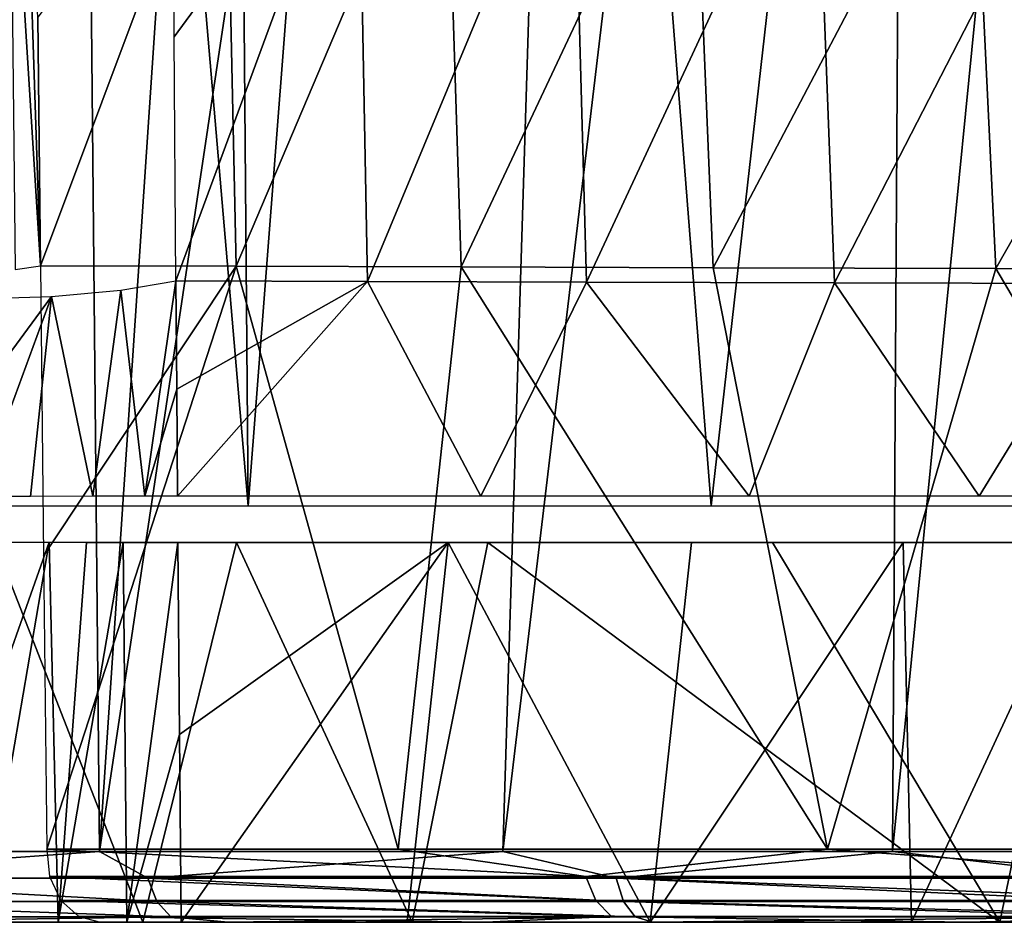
# Model space of a CAD drawing. Header units: millimetres. Extents: x -148 to 148, y -43 to 91.
# Tile 3 of 149: x -131 to -117, y -36 to -22. Entities that reach past the tile are written whole.
import ezdxf

# ---------------------------------------------------------------- set-up
doc = ezdxf.new("R2010")
doc.units = ezdxf.units.MM
doc.header["$LTSCALE"] = 65.185185
for name, color, linetype in [('183', 7, 'CONTINUOUS'), ('185', 7, 'CONTINUOUS'), ('200', 7, 'CONTINUOUS'), ('201', 7, 'CONTINUOUS'), ('211', 7, 'CONTINUOUS'), ('220', 7, 'CONTINUOUS'), ('221', 7, 'CONTINUOUS'), ('285', 7, 'CONTINUOUS'), ('302', 7, 'CONTINUOUS'), ('307', 7, 'CONTINUOUS'), ('317', 7, 'CONTINUOUS')]:
    doc.layers.add(name, color=color, linetype=linetype)

msp = doc.modelspace()

# ---------------------------------------------------------------- linework, layer by layer
at = {"layer": '183', "color": 7, "linetype": 'Continuous'}
for points in [[(-128.356, -35.5, -41.88), (-133.188, -35.5, -34.201), (-134.507, -35.5, -34.879), (-128.356, -35.5, -41.88)], [(-129.625, -35.5, -38.415), (-133.188, -35.5, -34.201), (-128.356, -35.5, -41.88), (-129.625, -35.5, -38.415)], [(-130.886, -35.5, 30.428), (-131.939, -35.5, 31.649), (-131.992, -35.5, 30.296), (-130.886, -35.5, 30.428)], [(-131.319, -35.5, 31.72), (-131.939, -35.5, 31.649), (-130.886, -35.5, 30.428), (-131.319, -35.5, 31.72)], [(-130.73, -35.5, 31.996), (-131.319, -35.5, 31.72), (-130.886, -35.5, 30.428), (-130.73, -35.5, 31.996)], [(-129.866, -35.5, 30.913), (-130.73, -35.5, 31.996), (-130.886, -35.5, 30.428), (-129.866, -35.5, 30.913)], [(-130.257, -35.5, 32.45), (-130.73, -35.5, 31.996), (-129.866, -35.5, 30.913), (-130.257, -35.5, 32.45)], [(-124.524, -35.5, 39.24), (-130.257, -35.5, 32.45), (-125.69, -35.5, 35.818), (-124.524, -35.5, 39.24)], [(-125.69, -35.5, 35.818), (-130.257, -35.5, 32.45), (-129.054, -35.5, 31.694), (-125.69, -35.5, 35.818)], [(-129.054, -35.5, 31.694), (-130.257, -35.5, 32.45), (-129.866, -35.5, 30.913), (-129.054, -35.5, 31.694)], [(-125.612, -35.5, -42.558), (-129.625, -35.5, -38.415), (-128.356, -35.5, -41.88), (-125.612, -35.5, -42.558)], [(-122.03, -35.5, -47.762), (-125.612, -35.5, -42.558), (-128.356, -35.5, -41.88), (-122.03, -35.5, -47.762)], [(-122.071, -35.5, 39.721), (-124.524, -35.5, 39.24), (-125.69, -35.5, 35.818), (-122.071, -35.5, 39.721)], [(-116.861, -35.5, -50.073), (-125.612, -35.5, -42.558), (-122.03, -35.5, -47.762), (-116.861, -35.5, -50.073)], [(-117.376, -35.5, 45.982), (-124.524, -35.5, 39.24), (-118.175, -35.5, 43.406), (-117.376, -35.5, 45.982)], [(-118.175, -35.5, 43.406), (-124.524, -35.5, 39.24), (-122.071, -35.5, 39.721), (-118.175, -35.5, 43.406)], [(-115.991, -35.5, -52.54), (-116.861, -35.5, -50.073), (-122.03, -35.5, -47.762), (-115.991, -35.5, -52.54)], [(-114.07, -35.5, 46.868), (-117.376, -35.5, 45.982), (-118.175, -35.5, 43.406), (-114.07, -35.5, 46.868)], [(-109.806, -35.5, 50.096), (-117.376, -35.5, 45.982), (-114.07, -35.5, 46.868), (-109.806, -35.5, 50.096)], [(-108.729, -35.5, 52.581), (-117.376, -35.5, 45.982), (-109.806, -35.5, 50.096), (-108.729, -35.5, 52.581)], [(-110.398, -35.5, -56.421), (-116.861, -35.5, -50.073), (-115.991, -35.5, -52.54), (-110.398, -35.5, -56.421)], [(-108.051, -35.5, -56.211), (-116.861, -35.5, -50.073), (-110.398, -35.5, -56.421), (-108.051, -35.5, -56.211)]]:
    msp.add_3dface(points, dxfattribs=at)
at = {"layer": '185', "color": 7, "linetype": 'Continuous'}
for points in [[(-118.146, 16.83, -48.762), (-113.307, 17.616, -52.343), (-118.459, -34.448, -51.928), (-118.146, 16.83, -48.762)], [(-118.459, -34.448, -51.928), (-113.307, 17.616, -52.343), (-113.021, -34.448, -55.867), (-118.459, -34.448, -51.928)], [(-122.702, 16.117, -44.98), (-118.146, 16.83, -48.762), (-124.266, -34.448, -47.136), (-122.702, 16.117, -44.98)], [(-124.266, -34.448, -47.136), (-118.146, 16.83, -48.762), (-118.459, -34.448, -51.928), (-124.266, -34.448, -47.136)], [(-130.271, -34.448, -41.324), (-122.702, 16.117, -44.98), (-124.266, -34.448, -47.136), (-130.271, -34.448, -41.324)], [(-126.913, 15.492, -41.033), (-122.702, 16.117, -44.98), (-130.271, -34.448, -41.324), (-126.913, 15.492, -41.033)], [(-130.75, 14.974, -36.93), (-126.913, 15.492, -41.033), (-130.271, -34.448, -41.324), (-130.75, 14.974, -36.93)], [(-136.042, -34.448, -34.511), (-130.75, 14.974, -36.93), (-130.271, -34.448, -41.324), (-136.042, -34.448, -34.511)], [(-134.158, 14.555, -32.743), (-130.75, 14.974, -36.93), (-136.042, -34.448, -34.511), (-134.158, 14.555, -32.743)]]:
    msp.add_3dface(points, dxfattribs=at)
at = {"layer": '200', "color": 7, "linetype": 'Continuous'}
for points in [[(-131.15, -25.725, 31.605), (-128.394, -18.37, 34.141), (-131.187, -22.022, 30.989), (-131.15, -25.725, 31.605)], [(-128.233, -25.733, 35.366), (-128.394, -18.37, 34.141), (-131.15, -25.725, 31.605), (-128.233, -25.733, 35.366)], [(-125.117, -18.386, 37.951), (-128.394, -18.37, 34.141), (-128.233, -25.733, 35.366), (-125.117, -18.386, 37.951)], [(-124.882, -25.743, 39.158), (-125.117, -18.386, 37.951), (-128.233, -25.733, 35.366), (-124.882, -25.743, 39.158)], [(-121.436, -18.403, 41.721), (-125.117, -18.386, 37.951), (-124.882, -25.743, 39.158), (-121.436, -18.403, 41.721)], [(-121.133, -25.753, 42.904), (-121.436, -18.403, 41.721), (-124.882, -25.743, 39.158), (-121.133, -25.753, 42.904)], [(-117.271, -18.421, 45.497), (-121.436, -18.403, 41.721), (-121.133, -25.753, 42.904), (-117.271, -18.421, 45.497)], [(-116.92, -25.763, 46.638), (-117.271, -18.421, 45.497), (-121.133, -25.753, 42.904), (-116.92, -25.763, 46.638)], [(-112.754, -18.439, 49.136), (-117.271, -18.421, 45.497), (-116.92, -25.763, 46.638), (-112.754, -18.439, 49.136)], [(-112.355, -25.773, 50.243), (-112.754, -18.439, 49.136), (-116.92, -25.763, 46.638), (-112.355, -25.773, 50.243)]]:
    msp.add_3dface(points, dxfattribs=at)
at = {"layer": '201', "color": 7, "linetype": 'Continuous'}
for points in [[(-128.233, -25.733, 35.366), (-131.15, -25.725, 31.605), (-131.105, -30.045, 32.323), (-128.233, -25.733, 35.366)], [(-131.054, -34.411, 33.047), (-128.233, -25.733, 35.366), (-131.105, -30.045, 32.323), (-131.054, -34.411, 33.047)], [(-125.822, -34.41, 39.298), (-128.233, -25.733, 35.366), (-131.054, -34.411, 33.047), (-125.822, -34.41, 39.298)], [(-124.882, -25.743, 39.158), (-128.233, -25.733, 35.366), (-125.822, -34.41, 39.298), (-124.882, -25.743, 39.158)], [(-119.428, -34.41, 45.519), (-124.882, -25.743, 39.158), (-125.822, -34.41, 39.298), (-119.428, -34.41, 45.519)], [(-121.133, -25.753, 42.904), (-124.882, -25.743, 39.158), (-119.428, -34.41, 45.519), (-121.133, -25.753, 42.904)], [(-116.92, -25.763, 46.638), (-121.133, -25.753, 42.904), (-119.428, -34.41, 45.519), (-116.92, -25.763, 46.638)], [(-111.815, -34.409, 51.618), (-116.92, -25.763, 46.638), (-119.428, -34.41, 45.519), (-111.815, -34.409, 51.618)], [(-112.355, -25.773, 50.243), (-116.92, -25.763, 46.638), (-111.815, -34.409, 51.618), (-112.355, -25.773, 50.243)]]:
    msp.add_3dface(points, dxfattribs=at)
at = {"layer": '211', "color": 7, "linetype": 'Continuous'}
for points in [[(-115.989, 16.348, -47.307), (-124.643, 14.971, -39.807), (-121.159, -29.3, -46.17), (-115.989, 16.348, -47.307)], [(-112.814, -29.301, -52.637), (-115.989, 16.348, -47.307), (-121.159, -29.3, -46.17), (-112.814, -29.301, -52.637)], [(-124.643, 14.971, -39.807), (-128.42, 14.442, -35.838), (-128.058, -29.3, -39.632), (-124.643, 14.971, -39.807)], [(-121.159, -29.3, -46.17), (-124.643, 14.971, -39.807), (-128.058, -29.3, -39.632), (-121.159, -29.3, -46.17)], [(-128.42, 14.442, -35.838), (-131.776, 14.012, -31.789), (-128.058, -29.3, -39.632), (-128.42, 14.442, -35.838)], [(-128.058, -29.3, -39.632), (-131.776, 14.012, -31.789), (-134.092, -29.3, -32.488), (-128.058, -29.3, -39.632)], [(-133.188, -35.5, -34.201), (-129.625, -35.5, -38.415), (-131.833, -29.847, -35.413), (-133.188, -35.5, -34.201)], [(-131.833, -29.847, -35.413), (-129.625, -35.5, -38.415), (-128.228, -29.847, -39.495), (-131.833, -29.847, -35.413)], [(-129.625, -35.5, -38.415), (-125.612, -35.5, -42.558), (-128.228, -29.847, -39.495), (-129.625, -35.5, -38.415)], [(-128.228, -29.847, -39.495), (-125.612, -35.5, -42.558), (-124.487, -29.846, -43.224), (-128.228, -29.847, -39.495)], [(-125.612, -35.5, -42.558), (-116.861, -35.5, -50.073), (-124.487, -29.846, -43.224), (-125.612, -35.5, -42.558)], [(-124.487, -29.846, -43.224), (-116.861, -35.5, -50.073), (-120.247, -29.846, -46.979), (-124.487, -29.846, -43.224)], [(-120.247, -29.846, -46.979), (-116.861, -35.5, -50.073), (-115.697, -29.846, -50.579), (-120.247, -29.846, -46.979)], [(-116.861, -35.5, -50.073), (-108.051, -35.5, -56.211), (-115.697, -29.846, -50.579), (-116.861, -35.5, -50.073)]]:
    msp.add_3dface(points, dxfattribs=at)
at = {"layer": '220', "color": 7, "linetype": 'Continuous'}
for points in [[(-129.185, -18.571, 28.949), (-126.416, -18.586, 32.627), (-129.158, -22.314, 29.555), (-129.185, -18.571, 28.949)], [(-129.158, -22.314, 29.555), (-126.416, -18.586, 32.627), (-129.133, -25.948, 30.144), (-129.158, -22.314, 29.555)], [(-129.133, -25.948, 30.144), (-126.416, -18.586, 32.627), (-126.279, -25.957, 33.822), (-129.133, -25.948, 30.144)], [(-126.416, -18.586, 32.627), (-123.221, -18.601, 36.334), (-126.279, -25.957, 33.822), (-126.416, -18.586, 32.627)], [(-126.279, -25.957, 33.822), (-123.221, -18.601, 36.334), (-123.016, -25.968, 37.507), (-126.279, -25.957, 33.822)], [(-123.221, -18.601, 36.334), (-119.6, -18.618, 40.031), (-123.016, -25.968, 37.507), (-123.221, -18.601, 36.334)], [(-123.016, -25.968, 37.507), (-119.6, -18.618, 40.031), (-119.325, -25.978, 41.186), (-123.016, -25.968, 37.507)], [(-119.6, -18.618, 40.031), (-115.546, -18.634, 43.694), (-119.325, -25.978, 41.186), (-119.6, -18.618, 40.031)], [(-119.325, -25.978, 41.186), (-115.546, -18.634, 43.694), (-115.229, -25.989, 44.807), (-119.325, -25.978, 41.186)]]:
    msp.add_3dface(points, dxfattribs=at)
at = {"layer": '221', "color": 7, "linetype": 'Continuous'}
for points in [[(-129.133, -25.948, 30.144), (-126.279, -25.957, 33.822), (-129.121, -27.56, 30.406), (-129.133, -25.948, 30.144)], [(-126.279, -25.957, 33.822), (-129.109, -29.155, 30.665), (-129.121, -27.56, 30.406), (-126.279, -25.957, 33.822)], [(-129.109, -29.155, 30.665), (-126.279, -25.957, 33.822), (-124.592, -29.155, 36.218), (-129.109, -29.155, 30.665)], [(-126.279, -25.957, 33.822), (-123.016, -25.968, 37.507), (-124.592, -29.155, 36.218), (-126.279, -25.957, 33.822)], [(-124.592, -29.155, 36.218), (-123.016, -25.968, 37.507), (-120.594, -29.155, 40.373), (-124.592, -29.155, 36.218)], [(-123.016, -25.968, 37.507), (-119.325, -25.978, 41.186), (-120.594, -29.155, 40.373), (-123.016, -25.968, 37.507)], [(-120.594, -29.155, 40.373), (-119.325, -25.978, 41.186), (-117.171, -29.155, 43.526), (-120.594, -29.155, 40.373)], [(-119.325, -25.978, 41.186), (-115.229, -25.989, 44.807), (-117.171, -29.155, 43.526), (-119.325, -25.978, 41.186)], [(-117.171, -29.155, 43.526), (-115.229, -25.989, 44.807), (-114.229, -29.155, 46), (-117.171, -29.155, 43.526)], [(-129.104, -29.845, 30.777), (-125.08, -29.845, 35.762), (-129.08, -32.702, 31.24), (-129.104, -29.845, 30.777)], [(-125.08, -29.845, 35.762), (-129.054, -35.5, 31.694), (-129.08, -32.702, 31.24), (-125.08, -29.845, 35.762)], [(-125.69, -35.5, 35.818), (-129.054, -35.5, 31.694), (-125.08, -29.845, 35.762), (-125.69, -35.5, 35.818)], [(-122.071, -35.5, 39.721), (-125.69, -35.5, 35.818), (-125.08, -29.845, 35.762), (-122.071, -35.5, 39.721)], [(-121.454, -29.845, 39.614), (-122.071, -35.5, 39.721), (-125.08, -29.845, 35.762), (-121.454, -29.845, 39.614)], [(-118.303, -29.845, 42.603), (-122.071, -35.5, 39.721), (-121.454, -29.845, 39.614), (-118.303, -29.845, 42.603)], [(-118.175, -35.5, 43.406), (-122.071, -35.5, 39.721), (-118.303, -29.845, 42.603), (-118.175, -35.5, 43.406)], [(-115.556, -29.845, 44.99), (-118.175, -35.5, 43.406), (-118.303, -29.845, 42.603), (-115.556, -29.845, 44.99)], [(-114.07, -35.5, 46.868), (-118.175, -35.5, 43.406), (-115.556, -29.845, 44.99), (-114.07, -35.5, 46.868)]]:
    msp.add_3dface(points, dxfattribs=at)
at = {"layer": '285', "color": 7, "linetype": 'Continuous'}
for points in [[(-129.133, -25.948, 30.144), (-129.598, -29.156, 30.125), (-129.952, -26.089, 29.355), (-129.133, -25.948, 30.144)], [(-129.133, -25.948, 30.144), (-129.121, -27.56, 30.406), (-129.598, -29.156, 30.125), (-129.133, -25.948, 30.144)], [(-129.952, -26.089, 29.355), (-130.371, -29.157, 29.598), (-130.986, -26.182, 28.871), (-129.952, -26.089, 29.355)], [(-129.598, -29.156, 30.125), (-130.371, -29.157, 29.598), (-129.952, -26.089, 29.355), (-129.598, -29.156, 30.125)], [(-132.104, -27.695, 28.989), (-132.123, -26.216, 28.741), (-130.986, -26.182, 28.871), (-132.104, -27.695, 28.989)], [(-132.084, -29.158, 29.234), (-132.104, -27.695, 28.989), (-130.986, -26.182, 28.871), (-132.084, -29.158, 29.234)], [(-131.297, -29.158, 29.288), (-132.084, -29.158, 29.234), (-130.986, -26.182, 28.871), (-131.297, -29.158, 29.288)], [(-130.371, -29.157, 29.598), (-131.297, -29.158, 29.288), (-130.986, -26.182, 28.871), (-130.371, -29.157, 29.598)], [(-129.121, -27.56, 30.406), (-129.109, -29.155, 30.665), (-129.598, -29.156, 30.125), (-129.121, -27.56, 30.406)], [(-132.034, -32.7, 29.828), (-132.075, -29.842, 29.349), (-131.022, -29.842, 29.463), (-132.034, -32.7, 29.828)], [(-131.992, -35.5, 30.296), (-132.034, -32.7, 29.828), (-131.022, -29.842, 29.463), (-131.992, -35.5, 30.296)], [(-130.886, -35.5, 30.428), (-131.992, -35.5, 30.296), (-131.022, -29.842, 29.463), (-130.886, -35.5, 30.428)], [(-130.463, -29.843, 29.665), (-130.886, -35.5, 30.428), (-131.022, -29.842, 29.463), (-130.463, -29.843, 29.665)], [(-129.919, -29.843, 29.978), (-130.886, -35.5, 30.428), (-130.463, -29.843, 29.665), (-129.919, -29.843, 29.978)], [(-129.866, -35.5, 30.913), (-130.886, -35.5, 30.428), (-129.919, -29.843, 29.978), (-129.866, -35.5, 30.913)], [(-129.104, -29.845, 30.777), (-129.866, -35.5, 30.913), (-129.919, -29.843, 29.978), (-129.104, -29.845, 30.777)], [(-129.866, -35.5, 30.913), (-129.104, -29.845, 30.777), (-129.08, -32.702, 31.24), (-129.866, -35.5, 30.913)], [(-129.054, -35.5, 31.694), (-129.866, -35.5, 30.913), (-129.08, -32.702, 31.24), (-129.054, -35.5, 31.694)]]:
    msp.add_3dface(points, dxfattribs=at)
at = {"layer": '302', "color": 7, "linetype": 'Continuous'}
for points in [[(-131.15, -25.725, 31.605), (-131.394, -18.387, 30.197), (-131.604, -18.412, 30.063), (-131.15, -25.725, 31.605)], [(-131.15, -25.725, 31.605), (-131.604, -18.412, 30.063), (-131.525, -25.78, 31.298), (-131.15, -25.725, 31.605)], [(-131.15, -25.725, 31.605), (-131.187, -22.022, 30.989), (-131.394, -18.387, 30.197), (-131.15, -25.725, 31.605)]]:
    msp.add_3dface(points, dxfattribs=at)
at = {"layer": '307', "color": 7, "linetype": 'Continuous'}
for points in [[(-125.822, -34.41, 39.298), (-131.054, -34.411, 33.047), (-123.027, -34.818, 42.104), (-125.822, -34.41, 39.298)], [(-131.054, -34.411, 33.047), (-131.016, -34.818, 33.019), (-123.027, -34.818, 42.104), (-131.054, -34.411, 33.047)], [(-119.428, -34.41, 45.519), (-125.822, -34.41, 39.298), (-123.027, -34.818, 42.104), (-119.428, -34.41, 45.519)], [(-119.428, -34.41, 45.519), (-123.027, -34.818, 42.104), (-113.889, -34.818, 50.008), (-119.428, -34.41, 45.519)], [(-111.815, -34.409, 51.618), (-119.428, -34.41, 45.519), (-113.889, -34.818, 50.008), (-111.815, -34.409, 51.618)], [(-130.848, -35.174, 32.893), (-122.88, -35.174, 41.955), (-131.016, -34.818, 33.019), (-130.848, -35.174, 32.893)], [(-131.016, -34.818, 33.019), (-122.88, -35.174, 41.955), (-123.027, -34.818, 42.104), (-131.016, -34.818, 33.019)], [(-123.027, -34.818, 42.104), (-113.762, -35.174, 49.842), (-113.889, -34.818, 50.008), (-123.027, -34.818, 42.104)], [(-122.88, -35.174, 41.955), (-113.762, -35.174, 49.842), (-123.027, -34.818, 42.104), (-122.88, -35.174, 41.955)], [(-130.58, -35.415, 32.692), (-122.645, -35.415, 41.716), (-130.848, -35.174, 32.893), (-130.58, -35.415, 32.692)], [(-130.848, -35.174, 32.893), (-122.645, -35.415, 41.716), (-122.88, -35.174, 41.955), (-130.848, -35.174, 32.893)], [(-122.645, -35.415, 41.716), (-113.558, -35.415, 49.576), (-122.88, -35.174, 41.955), (-122.645, -35.415, 41.716)], [(-122.88, -35.174, 41.955), (-113.558, -35.415, 49.576), (-113.762, -35.174, 49.842), (-122.88, -35.174, 41.955)], [(-130.58, -35.415, 32.692), (-124.524, -35.5, 39.24), (-122.645, -35.415, 41.716), (-130.58, -35.415, 32.692)], [(-130.257, -35.5, 32.45), (-124.524, -35.5, 39.24), (-130.58, -35.415, 32.692), (-130.257, -35.5, 32.45)], [(-124.524, -35.5, 39.24), (-117.376, -35.5, 45.982), (-122.645, -35.415, 41.716), (-124.524, -35.5, 39.24)], [(-122.645, -35.415, 41.716), (-117.376, -35.5, 45.982), (-113.558, -35.415, 49.576), (-122.645, -35.415, 41.716)], [(-117.376, -35.5, 45.982), (-108.729, -35.5, 52.581), (-113.558, -35.415, 49.576), (-117.376, -35.5, 45.982)]]:
    msp.add_3dface(points, dxfattribs=at)
at = {"layer": '317', "color": 7, "linetype": 'Continuous'}
for points in [[(-136.042, -34.448, -34.511), (-130.271, -34.448, -41.324), (-135.795, -34.845, -34.737), (-136.042, -34.448, -34.511)], [(-135.795, -34.845, -34.737), (-130.271, -34.448, -41.324), (-129.551, -34.845, -41.991), (-135.795, -34.845, -34.737)], [(-130.271, -34.448, -41.324), (-124.266, -34.448, -47.136), (-129.551, -34.845, -41.991), (-130.271, -34.448, -41.324)], [(-129.551, -34.845, -41.991), (-124.266, -34.448, -47.136), (-122.574, -34.845, -48.525), (-129.551, -34.845, -41.991)], [(-124.266, -34.448, -47.136), (-118.459, -34.448, -51.928), (-122.574, -34.845, -48.525), (-124.266, -34.448, -47.136)], [(-122.574, -34.845, -48.525), (-118.459, -34.448, -51.928), (-115.035, -34.845, -54.388), (-122.574, -34.845, -48.525)], [(-118.459, -34.448, -51.928), (-113.021, -34.448, -55.867), (-115.035, -34.845, -54.388), (-118.459, -34.448, -51.928)], [(-135.795, -34.845, -34.737), (-129.417, -35.188, -41.823), (-135.637, -35.188, -34.593), (-135.795, -34.845, -34.737)], [(-135.795, -34.845, -34.737), (-129.551, -34.845, -41.991), (-129.417, -35.188, -41.823), (-135.795, -34.845, -34.737)], [(-129.551, -34.845, -41.991), (-122.464, -35.188, -48.34), (-129.417, -35.188, -41.823), (-129.551, -34.845, -41.991)], [(-129.551, -34.845, -41.991), (-122.574, -34.845, -48.525), (-122.464, -35.188, -48.34), (-129.551, -34.845, -41.991)], [(-122.574, -34.845, -48.525), (-114.948, -35.188, -54.189), (-122.464, -35.188, -48.34), (-122.574, -34.845, -48.525)], [(-122.574, -34.845, -48.525), (-115.035, -34.845, -54.388), (-114.948, -35.188, -54.189), (-122.574, -34.845, -48.525)], [(-129.208, -35.419, -41.564), (-135.39, -35.419, -34.371), (-135.637, -35.188, -34.593), (-129.208, -35.419, -41.564)], [(-129.417, -35.188, -41.823), (-129.208, -35.419, -41.564), (-135.637, -35.188, -34.593), (-129.417, -35.188, -41.823)], [(-122.292, -35.419, -48.051), (-129.208, -35.419, -41.564), (-129.417, -35.188, -41.823), (-122.292, -35.419, -48.051)], [(-122.464, -35.188, -48.34), (-122.292, -35.419, -48.051), (-129.417, -35.188, -41.823), (-122.464, -35.188, -48.34)], [(-114.813, -35.419, -53.879), (-122.292, -35.419, -48.051), (-122.464, -35.188, -48.34), (-114.813, -35.419, -53.879)], [(-114.948, -35.188, -54.189), (-114.813, -35.419, -53.879), (-122.464, -35.188, -48.34), (-114.948, -35.188, -54.189)], [(-129.208, -35.419, -41.564), (-134.507, -35.5, -34.879), (-135.39, -35.419, -34.371), (-129.208, -35.419, -41.564)], [(-128.356, -35.5, -41.88), (-134.507, -35.5, -34.879), (-129.208, -35.419, -41.564), (-128.356, -35.5, -41.88)], [(-122.292, -35.419, -48.051), (-128.356, -35.5, -41.88), (-129.208, -35.419, -41.564), (-122.292, -35.419, -48.051)], [(-122.03, -35.5, -47.762), (-128.356, -35.5, -41.88), (-122.292, -35.419, -48.051), (-122.03, -35.5, -47.762)], [(-114.813, -35.419, -53.879), (-122.03, -35.5, -47.762), (-122.292, -35.419, -48.051), (-114.813, -35.419, -53.879)], [(-115.991, -35.5, -52.54), (-122.03, -35.5, -47.762), (-114.813, -35.419, -53.879), (-115.991, -35.5, -52.54)]]:
    msp.add_3dface(points, dxfattribs=at)

doc.saveas('drawing.dxf')
